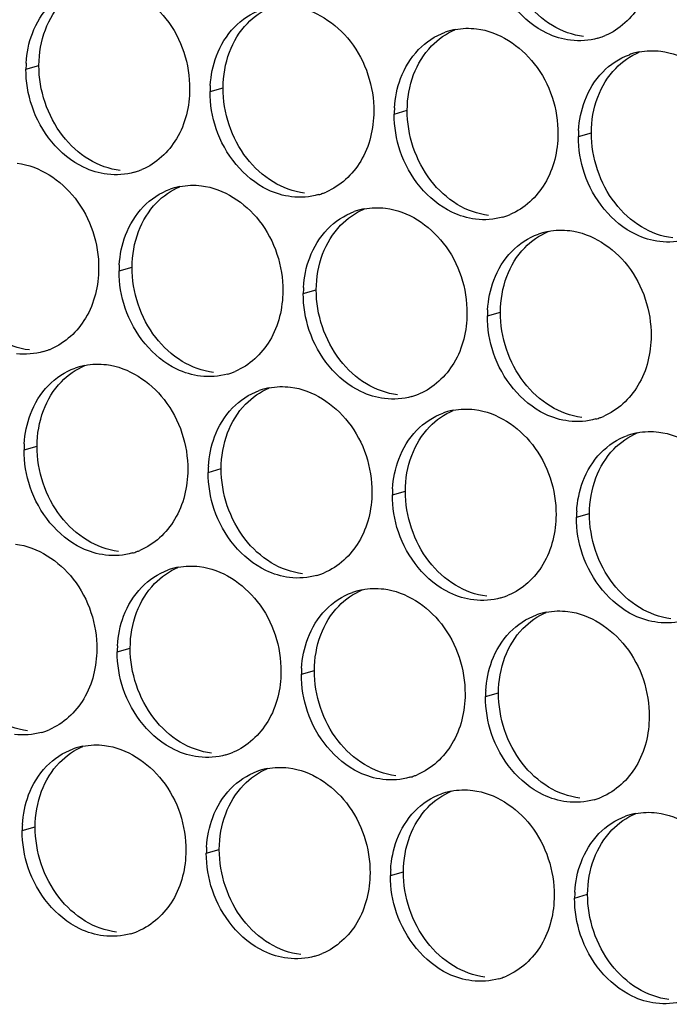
# Paper-space layout '45651_1_3' of a CAD drawing. Header units: millimetres. Extents: x -231 to 594, y 0 to 420.
# Tile 55 of 247: x 143.04 to 148.4, y 103.05 to 111.18. Entities that reach past the tile are written whole.
import ezdxf

# ---------------------------------------------------------------- set-up
doc = ezdxf.new("R2010")
doc.units = ezdxf.units.MM
doc.header["$LTSCALE"] = 32.67
doc.layers.add('02___PRT_ALL_AXES', color=7, linetype='CONTINUOUS')

psp = doc.layouts.new('45651_1_3')

# ---------------------------------------------------------------- linework, layer by layer
at = {"layer": '02___PRT_ALL_AXES', "color": 7, "linetype": 'CONTINUOUS'}
for p, q in [((143.0872, 110.7752), (143.1944, 110.8059)), ((144.6068, 110.5897), (144.714, 110.6204)), ((146.1264, 110.4042), (146.2336, 110.4349)), ((147.646, 110.2188), (147.7532, 110.2494)), ((143.8562, 109.1079), (143.9633, 109.1386)), ((145.3757, 108.9225), (145.4829, 108.9531)), ((146.8953, 108.737), (147.0025, 108.7677)), ((143.0717, 107.6303), (143.1789, 107.661)), ((144.5913, 107.4448), (144.6985, 107.4755)), ((146.1109, 107.2593), (146.2181, 107.29)), ((147.6305, 107.0739), (147.7377, 107.1045)), ((143.8406, 105.9631), (143.9478, 105.9937)), ((145.3602, 105.7776), (145.4674, 105.8083)), ((146.8798, 105.5921), (146.987, 105.6228)), ((143.0562, 104.4854), (143.1634, 104.5161)), ((144.5757, 104.2999), (144.6829, 104.3306)), ((146.0953, 104.1145), (146.2025, 104.1451)), ((147.6149, 103.929), (147.7221, 103.9597))]:
    psp.add_line(p, q, dxfattribs=at)
at = {"layer": '02___PRT_ALL_AXES', "color": 3, "linetype": 'CONTINUOUS'}
for centre, radius, start, end in [((146.7318, 110.5652), 0.5467, 105.94061, 109.76751), ((146.7332, 110.5602), 0.5519, 100.97724, 105.93831), ((147.6562, 111.556), 0.5467, 285.94061, 289.76751), ((147.6557, 111.5573), 0.5481, 289.77289, 292.73686), ((148.2514, 110.3798), 0.5467, 105.94061, 109.76751), ((148.2528, 110.3747), 0.5519, 100.97724, 105.93831), ((143.9791, 110.7708), 0.8918, 176.51802, 179.71686), ((145.4987, 110.5853), 0.8918, 176.51802, 179.71686), ((147.0182, 110.3998), 0.8918, 176.51802, 179.71686), ((148.5378, 110.2144), 0.8918, 176.51802, 179.71686), ((143.8321, 110.4506), 0.5481, 289.77289, 292.73686), ((143.8326, 110.4493), 0.5467, 285.94061, 289.76751), ((144.4616, 109.2689), 0.5467, 105.94061, 109.76751), ((144.463, 109.2639), 0.5519, 100.97724, 105.93831), ((145.3522, 110.2639), 0.5467, 285.94061, 289.76751), ((145.3516, 110.2652), 0.5481, 289.77289, 292.73686), ((145.9826, 109.0784), 0.5519, 100.97724, 105.93831), ((145.9811, 109.0835), 0.5467, 105.94061, 109.76751), ((146.8717, 110.0784), 0.5467, 285.94061, 289.76751), ((146.8712, 110.0797), 0.5481, 289.77289, 292.73686), ((147.5007, 108.898), 0.5467, 105.94061, 109.76751), ((147.5021, 108.893), 0.5519, 100.97724, 105.93831), ((144.748, 109.1035), 0.8918, 176.51802, 179.71686), ((146.2676, 108.9181), 0.8918, 176.51802, 179.71686), ((147.7871, 108.7326), 0.8918, 176.51802, 179.71686), ((143.0819, 108.9676), 0.5467, 285.94061, 289.76751), ((143.0814, 108.9689), 0.5481, 289.77289, 292.73686), ((143.6785, 107.7863), 0.5519, 100.97724, 105.93831), ((143.6771, 107.7913), 0.5467, 105.94061, 109.76751), ((144.6015, 108.7821), 0.5467, 285.94061, 289.76751), ((144.601, 108.7834), 0.5481, 289.77289, 292.73686), ((145.1967, 107.6058), 0.5467, 105.94061, 109.76751), ((145.1981, 107.6008), 0.5519, 100.97724, 105.93831), ((146.1211, 108.5966), 0.5467, 285.94061, 289.76751), ((146.1205, 108.5979), 0.5481, 289.77289, 292.73686), ((146.7163, 107.4203), 0.5467, 105.94061, 109.76751), ((146.7177, 107.4153), 0.5519, 100.97724, 105.93831), ((147.6407, 108.4111), 0.5467, 285.94061, 289.76751), ((147.6401, 108.4124), 0.5481, 289.77289, 292.73686), ((148.2359, 107.2349), 0.5467, 105.94061, 109.76751), ((148.2373, 107.2298), 0.5519, 100.97724, 105.93831), ((143.9635, 107.6259), 0.8918, 176.51802, 179.71686), ((145.4831, 107.4404), 0.8918, 176.51802, 179.71686), ((147.0027, 107.2549), 0.8918, 176.51802, 179.71686), ((148.5223, 107.0695), 0.8918, 176.51802, 179.71686), ((143.817, 107.3044), 0.5467, 285.94061, 289.76751), ((143.8165, 107.3058), 0.5481, 289.77289, 292.73686), ((144.446, 106.124), 0.5467, 105.94061, 109.76751), ((144.4474, 106.119), 0.5519, 100.97724, 105.93831), ((145.3361, 107.1203), 0.5481, 289.77289, 292.73686), ((145.3366, 107.119), 0.5467, 285.94061, 289.76751), ((145.9656, 105.9386), 0.5467, 105.94061, 109.76751), ((145.967, 105.9335), 0.5519, 100.97724, 105.93831), ((146.8562, 106.9335), 0.5467, 285.94061, 289.76751), ((146.8557, 106.9348), 0.5481, 289.77289, 292.73686), ((147.4866, 105.7481), 0.5519, 100.97724, 105.93831), ((147.4852, 105.7531), 0.5467, 105.94061, 109.76751), ((144.7324, 105.9586), 0.8918, 176.51802, 179.71686), ((146.252, 105.7732), 0.8918, 176.51802, 179.71686), ((147.7716, 105.5877), 0.8918, 176.51802, 179.71686), ((143.0658, 105.824), 0.5481, 289.77289, 292.73686), ((143.0664, 105.8227), 0.5467, 285.94061, 289.76751), ((143.6616, 104.6464), 0.5467, 105.94061, 109.76751), ((143.663, 104.6414), 0.5519, 100.97724, 105.93831), ((144.5859, 105.6372), 0.5467, 285.94061, 289.76751), ((144.5854, 105.6385), 0.5481, 289.77289, 292.73686), ((145.1812, 104.4609), 0.5467, 105.94061, 109.76751), ((145.1826, 104.4559), 0.5519, 100.97724, 105.93831), ((146.1055, 105.4517), 0.5467, 285.94061, 289.76751), ((146.105, 105.453), 0.5481, 289.77289, 292.73686), ((146.7007, 104.2754), 0.5467, 105.94061, 109.76751), ((146.7022, 104.2704), 0.5519, 100.97724, 105.93831), ((147.6251, 105.2662), 0.5467, 285.94061, 289.76751), ((147.6246, 105.2676), 0.5481, 289.77289, 292.73686), ((148.2203, 104.09), 0.5467, 105.94061, 109.76751), ((148.2217, 104.0849), 0.5519, 100.97724, 105.93831), ((143.948, 104.481), 0.8918, 176.51802, 179.71686), ((145.4676, 104.2955), 0.8918, 176.51802, 179.71686), ((146.9872, 104.11), 0.8918, 176.51802, 179.71686), ((148.5067, 103.9246), 0.8918, 176.51802, 179.71686), ((143.8015, 104.1595), 0.5467, 285.94061, 289.76751), ((143.801, 104.1609), 0.5481, 289.77289, 292.73686), ((145.3211, 103.9741), 0.5467, 285.94061, 289.76751), ((145.3206, 103.9754), 0.5481, 289.77289, 292.73686), ((146.8401, 103.7899), 0.5481, 289.77289, 292.73686), ((146.8407, 103.7886), 0.5467, 285.94061, 289.76751)]:
    psp.add_arc(centre, radius, start, end, dxfattribs=at)
for points, knots in [([(148.2616, 111.717), (148.2609, 111.5757), (148.1979, 111.2995), (147.9854, 111.1012), (147.8675, 111.0518)], [0, 0, 0, 0, 0.525086, 1, 1, 1, 1]), ([(147.5823, 111.0132), (147.5148, 111.0215), (147.2344, 111.1053), (147.0307, 111.3663), (146.9608, 111.5747)], [0, 0, 0, 0, 0.236458, 1, 1, 1, 1]), ([(143.7665, 111.479), (143.9508, 111.4565), (144.3142, 111.2154), (144.439, 110.8143), (144.438, 110.6103)], [0, 0, 0, 0, 0.476473, 1, 1, 1, 1]), ([(145.2861, 111.2935), (145.4704, 111.271), (145.8338, 111.0299), (145.9586, 110.6288), (145.9576, 110.4248)], [0, 0, 0, 0, 0.476473, 1, 1, 1, 1]), ([(146.8057, 111.108), (146.99, 111.0855), (147.3534, 110.8444), (147.4782, 110.4434), (147.4772, 110.2394)], [0, 0, 0, 0, 0.476473, 1, 1, 1, 1]), ([(148.3253, 110.9225), (148.5096, 110.9001), (148.8729, 110.6589), (148.9977, 110.2579), (148.9967, 110.0539)], [0, 0, 0, 0, 0.476473, 1, 1, 1, 1]), ([(144.438, 110.6103), (144.4373, 110.469), (144.3743, 110.1928), (144.1618, 109.9945), (144.0439, 109.9451)], [0, 0, 0, 0, 0.525086, 1, 1, 1, 1]), ([(143.7587, 109.9065), (143.6912, 109.9148), (143.4108, 109.9986), (143.2071, 110.2596), (143.1372, 110.468)], [0, 0, 0, 0, 0.236458, 1, 1, 1, 1]), ([(145.9576, 110.4248), (145.9569, 110.2835), (145.8939, 110.0073), (145.6814, 109.809), (145.5635, 109.7596)], [0, 0, 0, 0, 0.525086, 1, 1, 1, 1]), ([(145.2783, 109.7211), (145.2107, 109.7293), (144.9304, 109.8132), (144.7267, 110.0742), (144.6568, 110.2826)], [0, 0, 0, 0, 0.236458, 1, 1, 1, 1]), ([(147.4772, 110.2394), (147.4765, 110.0981), (147.4135, 109.8219), (147.2009, 109.6235), (147.0831, 109.5742)], [0, 0, 0, 0, 0.525086, 1, 1, 1, 1]), ([(146.7979, 109.5356), (146.7303, 109.5438), (146.4499, 109.6277), (146.2463, 109.8887), (146.1763, 110.0971)], [0, 0, 0, 0, 0.236458, 1, 1, 1, 1]), ([(143.0158, 109.9972), (143.2001, 109.9747), (143.5635, 109.7336), (143.6883, 109.3326), (143.6873, 109.1286)], [0, 0, 0, 0, 0.476473, 1, 1, 1, 1]), ([(148.3175, 109.3501), (148.2499, 109.3584), (147.9695, 109.4422), (147.7659, 109.7032), (147.6959, 109.9116)], [0, 0, 0, 0, 0.236458, 1, 1, 1, 1]), ([(144.5354, 109.8117), (144.7197, 109.7892), (145.0831, 109.5481), (145.2079, 109.1471), (145.2069, 108.9431)], [0, 0, 0, 0, 0.476473, 1, 1, 1, 1]), ([(146.055, 109.6263), (146.2393, 109.6038), (146.6027, 109.3627), (146.7275, 108.9616), (146.7265, 108.7576)], [0, 0, 0, 0, 0.476473, 1, 1, 1, 1]), ([(147.5746, 109.4408), (147.7589, 109.4183), (148.1223, 109.1772), (148.2471, 108.7761), (148.2461, 108.5721)], [0, 0, 0, 0, 0.476473, 1, 1, 1, 1]), ([(143.6873, 109.1286), (143.6866, 108.9873), (143.6236, 108.711), (143.4111, 108.5127), (143.2932, 108.4633)], [0, 0, 0, 0, 0.525086, 1, 1, 1, 1]), ([(145.2069, 108.9431), (145.2062, 108.8018), (145.1432, 108.5256), (144.9307, 108.3273), (144.8128, 108.2779)], [0, 0, 0, 0, 0.525086, 1, 1, 1, 1]), ([(144.5276, 108.2393), (144.4601, 108.2475), (144.1797, 108.3314), (143.976, 108.5924), (143.9061, 108.8008)], [0, 0, 0, 0, 0.236458, 1, 1, 1, 1]), ([(146.7265, 108.7576), (146.7258, 108.6163), (146.6628, 108.3401), (146.4503, 108.1418), (146.3324, 108.0924)], [0, 0, 0, 0, 0.525086, 1, 1, 1, 1]), ([(146.0472, 108.0538), (145.9796, 108.0621), (145.6993, 108.1459), (145.4956, 108.4069), (145.4257, 108.6153)], [0, 0, 0, 0, 0.236458, 1, 1, 1, 1]), ([(148.2461, 108.5721), (148.2454, 108.4308), (148.1824, 108.1546), (147.9698, 107.9563), (147.852, 107.9069)], [0, 0, 0, 0, 0.525086, 1, 1, 1, 1]), ([(147.5668, 107.8683), (147.4992, 107.8766), (147.2189, 107.9604), (147.0152, 108.2214), (146.9452, 108.4298)], [0, 0, 0, 0, 0.236458, 1, 1, 1, 1]), ([(143.751, 108.3341), (143.9353, 108.3116), (144.2986, 108.0705), (144.4235, 107.6694), (144.4224, 107.4654)], [0, 0, 0, 0, 0.476473, 1, 1, 1, 1]), ([(145.2705, 108.1486), (145.4548, 108.1261), (145.8182, 107.885), (145.943, 107.484), (145.942, 107.28)], [0, 0, 0, 0, 0.476473, 1, 1, 1, 1]), ([(146.7901, 107.9631), (146.9744, 107.9406), (147.3378, 107.6995), (147.4626, 107.2985), (147.4616, 107.0945)], [0, 0, 0, 0, 0.476473, 1, 1, 1, 1]), ([(148.3097, 107.7777), (148.494, 107.7552), (148.8574, 107.5141), (148.9822, 107.113), (148.9812, 106.909)], [0, 0, 0, 0, 0.476473, 1, 1, 1, 1]), ([(144.4224, 107.4654), (144.4217, 107.3241), (144.3588, 107.0479), (144.1462, 106.8496), (144.0284, 106.8002)], [0, 0, 0, 0, 0.525086, 1, 1, 1, 1]), ([(143.7432, 106.7616), (143.6756, 106.7699), (143.3952, 106.8537), (143.1916, 107.1147), (143.1216, 107.3231)], [0, 0, 0, 0, 0.236458, 1, 1, 1, 1]), ([(145.942, 107.28), (145.9413, 107.1387), (145.8783, 106.8624), (145.6658, 106.6641), (145.5479, 106.6147)], [0, 0, 0, 0, 0.525086, 1, 1, 1, 1]), ([(145.2628, 106.5762), (145.1952, 106.5844), (144.9148, 106.6683), (144.7112, 106.9293), (144.6412, 107.1377)], [0, 0, 0, 0, 0.236458, 1, 1, 1, 1]), ([(147.4616, 107.0945), (147.4609, 106.9532), (147.3979, 106.677), (147.1854, 106.4787), (147.0675, 106.4293)], [0, 0, 0, 0, 0.525086, 1, 1, 1, 1]), ([(146.7824, 106.3907), (146.7148, 106.3989), (146.4344, 106.4828), (146.2307, 106.7438), (146.1608, 106.9522)], [0, 0, 0, 0, 0.236458, 1, 1, 1, 1]), ([(143.0003, 106.8523), (143.1846, 106.8298), (143.548, 106.5887), (143.6728, 106.1877), (143.6718, 105.9837)], [0, 0, 0, 0, 0.476473, 1, 1, 1, 1]), ([(148.3019, 106.2052), (148.2344, 106.2135), (147.954, 106.2973), (147.7503, 106.5583), (147.6804, 106.7667)], [0, 0, 0, 0, 0.236458, 1, 1, 1, 1]), ([(144.5199, 106.6668), (144.7042, 106.6443), (145.0675, 106.4032), (145.1924, 106.0022), (145.1914, 105.7982)], [0, 0, 0, 0, 0.476473, 1, 1, 1, 1]), ([(146.0394, 106.4814), (146.2237, 106.4589), (146.5871, 106.2178), (146.7119, 105.8167), (146.7109, 105.6127)], [0, 0, 0, 0, 0.476473, 1, 1, 1, 1]), ([(147.559, 106.2959), (147.7433, 106.2734), (148.1067, 106.0323), (148.2315, 105.6312), (148.2305, 105.4272)], [0, 0, 0, 0, 0.476473, 1, 1, 1, 1]), ([(143.6718, 105.9837), (143.6711, 105.8424), (143.6081, 105.5662), (143.3956, 105.3678), (143.2777, 105.3185)], [0, 0, 0, 0, 0.525086, 1, 1, 1, 1]), ([(145.1914, 105.7982), (145.1907, 105.6569), (145.1277, 105.3807), (144.9151, 105.1824), (144.7973, 105.133)], [0, 0, 0, 0, 0.525086, 1, 1, 1, 1]), ([(144.5121, 105.0944), (144.4445, 105.1026), (144.1641, 105.1865), (143.9605, 105.4475), (143.8905, 105.6559)], [0, 0, 0, 0, 0.236458, 1, 1, 1, 1]), ([(146.7109, 105.6127), (146.7102, 105.4714), (146.6473, 105.1952), (146.4347, 104.9969), (146.3169, 104.9475)], [0, 0, 0, 0, 0.525086, 1, 1, 1, 1]), ([(146.0317, 104.9089), (145.9641, 104.9172), (145.6837, 105.001), (145.4801, 105.262), (145.4101, 105.4704)], [0, 0, 0, 0, 0.236458, 1, 1, 1, 1]), ([(148.2305, 105.4272), (148.2298, 105.2859), (148.1668, 105.0097), (147.9543, 104.8114), (147.8364, 104.762)], [0, 0, 0, 0, 0.525086, 1, 1, 1, 1]), ([(147.5513, 104.7234), (147.4837, 104.7317), (147.2033, 104.8155), (146.9997, 105.0766), (146.9297, 105.285)], [0, 0, 0, 0, 0.236458, 1, 1, 1, 1]), ([(143.7354, 105.1892), (143.9197, 105.1667), (144.2831, 104.9256), (144.4079, 104.5245), (144.4069, 104.3205)], [0, 0, 0, 0, 0.476473, 1, 1, 1, 1]), ([(145.255, 105.0037), (145.4393, 104.9812), (145.8027, 104.7401), (145.9275, 104.3391), (145.9265, 104.1351)], [0, 0, 0, 0, 0.476473, 1, 1, 1, 1]), ([(146.7746, 104.8182), (146.9589, 104.7957), (147.3223, 104.5546), (147.4471, 104.1536), (147.4461, 103.9496)], [0, 0, 0, 0, 0.476473, 1, 1, 1, 1]), ([(148.2942, 104.6328), (148.4785, 104.6103), (148.8419, 104.3692), (148.9667, 103.9681), (148.9657, 103.7641)], [0, 0, 0, 0, 0.476473, 1, 1, 1, 1]), ([(144.4069, 104.3205), (144.4062, 104.1792), (144.3432, 103.903), (144.1307, 103.7047), (144.0128, 103.6553)], [0, 0, 0, 0, 0.525086, 1, 1, 1, 1]), ([(143.7276, 103.6168), (143.6601, 103.625), (143.3797, 103.7089), (143.176, 103.9699), (143.1061, 104.1783)], [0, 0, 0, 0, 0.236458, 1, 1, 1, 1]), ([(145.9265, 104.1351), (145.9258, 103.9938), (145.8628, 103.7176), (145.6503, 103.5192), (145.5324, 103.4699)], [0, 0, 0, 0, 0.525086, 1, 1, 1, 1]), ([(145.2472, 103.4313), (145.1797, 103.4395), (144.8993, 103.5234), (144.6956, 103.7844), (144.6257, 103.9928)], [0, 0, 0, 0, 0.236458, 1, 1, 1, 1]), ([(147.4461, 103.9496), (147.4454, 103.8083), (147.3824, 103.5321), (147.1699, 103.3338), (147.052, 103.2844)], [0, 0, 0, 0, 0.525086, 1, 1, 1, 1]), ([(146.7668, 103.2458), (146.6992, 103.254), (146.4189, 103.3379), (146.2152, 103.5989), (146.1453, 103.8073)], [0, 0, 0, 0, 0.236458, 1, 1, 1, 1]), ([(148.2864, 103.0603), (148.2188, 103.0686), (147.9384, 103.1524), (147.7348, 103.4134), (147.6648, 103.6218)], [0, 0, 0, 0, 0.236458, 1, 1, 1, 1])]:
    psp.add_open_spline(points, degree=3, knots=knots, dxfattribs=at)
at = {"layer": '02___PRT_ALL_AXES', "color": 7, "linetype": 'CONTINUOUS'}
for points in [[(143.2473, 111.1005), (143.2802, 111.1876), (143.3303, 111.2707), (143.395, 111.3377)], [(147.4314, 111.1353), (147.3475, 111.1861), (147.2731, 111.2549), (147.2131, 111.3325)], [(144.9146, 111.1522), (144.969, 111.2085), (145.0358, 111.2553), (145.1081, 111.2856)], [(143.1944, 110.8059), (143.1949, 110.9056), (143.2122, 111.0071), (143.2473, 111.1005)], [(144.7669, 110.915), (144.7997, 111.0022), (144.8499, 111.0852), (144.9146, 111.1522)], [(146.4342, 110.9667), (146.4886, 111.0231), (146.5554, 111.0698), (146.6277, 111.1001)], [(147.6895, 111.0439), (147.5989, 111.055), (147.5095, 111.088), (147.4314, 111.1353)], [(146.2865, 110.7295), (146.3193, 110.8167), (146.3695, 110.8997), (146.4342, 110.9667)], [(144.714, 110.6204), (144.7145, 110.7202), (144.7318, 110.8216), (144.7669, 110.915)], [(147.9538, 110.7812), (148.0082, 110.8376), (148.075, 110.8844), (148.1473, 110.9146)], [(143.3895, 110.2258), (143.2647, 110.3871), (143.1934, 110.6019), (143.1944, 110.8059)], [(147.8061, 110.544), (147.8389, 110.6312), (147.8891, 110.7142), (147.9538, 110.7812)], [(146.2336, 110.4349), (146.2341, 110.5347), (146.2514, 110.6361), (146.2865, 110.7295)], [(144.9091, 110.0403), (144.7843, 110.2017), (144.713, 110.4164), (144.714, 110.6204)], [(147.7532, 110.2494), (147.7537, 110.3492), (147.7709, 110.4507), (147.8061, 110.544)], [(146.4287, 109.8548), (146.3039, 110.0162), (146.2326, 110.2309), (146.2336, 110.4349)], [(143.6078, 110.0286), (143.5239, 110.0794), (143.4495, 110.1482), (143.3895, 110.2258)], [(147.9483, 109.6694), (147.8234, 109.8307), (147.7522, 110.0454), (147.7532, 110.2494)], [(143.8659, 109.9372), (143.7753, 109.9483), (143.6858, 109.9813), (143.6078, 110.0286)], [(145.1274, 109.8431), (145.0435, 109.8939), (144.9691, 109.9627), (144.9091, 110.0403)], [(144.1639, 109.6704), (144.2183, 109.7268), (144.2852, 109.7736), (144.3574, 109.8038)], [(145.3855, 109.7517), (145.2949, 109.7628), (145.2054, 109.7958), (145.1274, 109.8431)], [(146.6469, 109.6577), (146.5631, 109.7085), (146.4887, 109.7773), (146.4287, 109.8548)], [(144.0162, 109.4332), (144.0491, 109.5204), (144.0992, 109.6034), (144.1639, 109.6704)], [(146.9051, 109.5663), (146.8145, 109.5773), (146.725, 109.6104), (146.6469, 109.6577)], [(148.1665, 109.4722), (148.0827, 109.523), (148.0082, 109.5918), (147.9483, 109.6694)], [(145.6835, 109.4849), (145.7379, 109.5413), (145.8048, 109.5881), (145.877, 109.6184)], [(145.5358, 109.2477), (145.5686, 109.3349), (145.6188, 109.418), (145.6835, 109.4849)], [(148.4247, 109.3808), (148.3341, 109.3918), (148.2446, 109.4249), (148.1665, 109.4722)], [(143.9633, 109.1386), (143.9638, 109.2384), (143.9811, 109.3398), (144.0162, 109.4332)], [(147.2031, 109.2995), (147.2575, 109.3558), (147.3243, 109.4026), (147.3966, 109.4329)], [(147.0554, 109.0623), (147.0882, 109.1494), (147.1384, 109.2325), (147.2031, 109.2995)], [(145.4829, 108.9531), (145.4834, 109.0529), (145.5007, 109.1544), (145.5358, 109.2477)], [(144.1584, 108.5585), (144.0336, 108.7199), (143.9623, 108.9346), (143.9633, 109.1386)], [(147.0025, 108.7677), (147.003, 108.8674), (147.0203, 108.9689), (147.0554, 109.0623)], [(145.678, 108.3731), (145.5532, 108.5344), (145.4819, 108.7491), (145.4829, 108.9531)], [(147.1976, 108.1876), (147.0728, 108.3489), (147.0015, 108.5637), (147.0025, 108.7677)], [(143.1152, 108.4554), (143.0246, 108.4665), (142.9352, 108.4995), (142.8571, 108.5468)], [(144.3767, 108.3614), (144.2928, 108.4122), (144.2184, 108.481), (144.1584, 108.5585)], [(143.3795, 108.1928), (143.4339, 108.2491), (143.5007, 108.2959), (143.573, 108.3262)], [(144.6348, 108.27), (144.5442, 108.281), (144.4548, 108.3141), (144.3767, 108.3614)], [(145.8963, 108.1759), (145.8124, 108.2267), (145.738, 108.2955), (145.678, 108.3731)], [(143.2318, 107.9556), (143.2646, 108.0427), (143.3148, 108.1258), (143.3795, 108.1928)], [(146.1544, 108.0845), (146.0638, 108.0956), (145.9743, 108.1286), (145.8963, 108.1759)], [(147.4158, 107.9904), (147.332, 108.0412), (147.2576, 108.11), (147.1976, 108.1876)], [(144.899, 108.0073), (144.9535, 108.0637), (145.0203, 108.1104), (145.0926, 108.1407)], [(144.7514, 107.7701), (144.7842, 107.8573), (144.8343, 107.9403), (144.899, 108.0073)], [(143.1789, 107.661), (143.1794, 107.7607), (143.1966, 107.8622), (143.2318, 107.9556)], [(146.4186, 107.8218), (146.4731, 107.8782), (146.5399, 107.925), (146.6122, 107.9552)], [(147.674, 107.899), (147.5834, 107.9101), (147.4939, 107.9431), (147.4158, 107.9904)], [(144.6985, 107.4755), (144.699, 107.5753), (144.7162, 107.6767), (144.7514, 107.7701)], [(146.271, 107.5846), (146.3038, 107.6718), (146.3539, 107.7548), (146.4186, 107.8218)], [(147.9382, 107.6363), (147.9926, 107.6927), (148.0595, 107.7395), (148.1317, 107.7698)], [(143.374, 107.0809), (143.2492, 107.2423), (143.1779, 107.457), (143.1789, 107.661)], [(147.7905, 107.3991), (147.8234, 107.4863), (147.8735, 107.5694), (147.9382, 107.6363)], [(146.2181, 107.29), (146.2186, 107.3898), (146.2358, 107.4912), (146.271, 107.5846)], [(144.8935, 106.8954), (144.7687, 107.0568), (144.6975, 107.2715), (144.6985, 107.4755)], [(147.7377, 107.1045), (147.7381, 107.2043), (147.7554, 107.3058), (147.7905, 107.3991)], [(146.4131, 106.7099), (146.2883, 106.8713), (146.2171, 107.086), (146.2181, 107.29)], [(147.9327, 106.5245), (147.8079, 106.6858), (147.7366, 106.9005), (147.7377, 107.1045)], [(143.5922, 106.8837), (143.5084, 106.9345), (143.434, 107.0033), (143.374, 107.0809)], [(143.8504, 106.7923), (143.7598, 106.8034), (143.6703, 106.8364), (143.5922, 106.8837)], [(145.1118, 106.6982), (145.028, 106.749), (144.9535, 106.8179), (144.8935, 106.8954)], [(145.37, 106.6068), (145.2794, 106.6179), (145.1899, 106.6509), (145.1118, 106.6982)], [(146.6314, 106.5128), (146.5475, 106.5636), (146.4731, 106.6324), (146.4131, 106.7099)], [(144.1484, 106.5255), (144.2028, 106.5819), (144.2696, 106.6287), (144.3419, 106.6589)], [(144.0007, 106.2883), (144.0335, 106.3755), (144.0837, 106.4585), (144.1484, 106.5255)], [(145.6679, 106.3401), (145.7224, 106.3964), (145.7892, 106.4432), (145.8615, 106.4735)], [(146.8896, 106.4214), (146.7989, 106.4324), (146.7095, 106.4655), (146.6314, 106.5128)], [(148.151, 106.3273), (148.0671, 106.3781), (147.9927, 106.4469), (147.9327, 106.5245)], [(143.9478, 105.9937), (143.9483, 106.0935), (143.9656, 106.195), (144.0007, 106.2883)], [(145.5203, 106.1029), (145.5531, 106.19), (145.6032, 106.2731), (145.6679, 106.3401)], [(147.1875, 106.1546), (147.242, 106.2109), (147.3088, 106.2577), (147.3811, 106.288)], [(148.4091, 106.2359), (148.3185, 106.247), (148.2291, 106.28), (148.151, 106.3273)], [(147.0399, 105.9174), (147.0727, 106.0045), (147.1228, 106.0876), (147.1875, 106.1546)], [(145.4674, 105.8083), (145.4679, 105.908), (145.4851, 106.0095), (145.5203, 106.1029)], [(144.1429, 105.4136), (144.0181, 105.575), (143.9468, 105.7897), (143.9478, 105.9937)], [(146.987, 105.6228), (146.9875, 105.7225), (147.0047, 105.824), (147.0399, 105.9174)], [(145.6625, 105.2282), (145.5376, 105.3895), (145.4664, 105.6043), (145.4674, 105.8083)], [(147.182, 105.0427), (147.0572, 105.2041), (146.986, 105.4188), (146.987, 105.6228)], [(143.0997, 105.3106), (143.0091, 105.3216), (142.9196, 105.3546), (142.8415, 105.4019)], [(144.3611, 105.2165), (144.2773, 105.2673), (144.2029, 105.3361), (144.1429, 105.4136)], [(145.8807, 105.031), (145.7969, 105.0818), (145.7224, 105.1506), (145.6625, 105.2282)], [(143.3639, 105.0479), (143.4183, 105.1042), (143.4852, 105.151), (143.5574, 105.1813)], [(144.6193, 105.1251), (144.5287, 105.1361), (144.4392, 105.1692), (144.3611, 105.2165)], [(143.2163, 104.8107), (143.2491, 104.8979), (143.2992, 104.9809), (143.3639, 105.0479)], [(144.8835, 104.8624), (144.9379, 104.9188), (145.0048, 104.9655), (145.077, 104.9958)], [(146.1389, 104.9396), (146.0483, 104.9507), (145.9588, 104.9837), (145.8807, 105.031)], [(147.4003, 104.8455), (147.3164, 104.8963), (147.242, 104.9651), (147.182, 105.0427)], [(144.7358, 104.6252), (144.7686, 104.7124), (144.8188, 104.7954), (144.8835, 104.8624)], [(147.6585, 104.7541), (147.5678, 104.7652), (147.4784, 104.7982), (147.4003, 104.8455)], [(143.1634, 104.5161), (143.1639, 104.6159), (143.1811, 104.7173), (143.2163, 104.8107)], [(146.4031, 104.6769), (146.4575, 104.7333), (146.5243, 104.7801), (146.5966, 104.8103)], [(146.2554, 104.4397), (146.2882, 104.5269), (146.3384, 104.6099), (146.4031, 104.6769)], [(144.6829, 104.3306), (144.6834, 104.4304), (144.7007, 104.5318), (144.7358, 104.6252)], [(147.9227, 104.4915), (147.9771, 104.5478), (148.0439, 104.5946), (148.1162, 104.6249)], [(143.3584, 103.936), (143.2336, 104.0974), (143.1623, 104.3121), (143.1634, 104.5161)], [(146.2025, 104.1451), (146.203, 104.2449), (146.2203, 104.3464), (146.2554, 104.4397)], [(147.775, 104.2543), (147.8078, 104.3414), (147.858, 104.4245), (147.9227, 104.4915)], [(144.878, 103.7505), (144.7532, 103.9119), (144.6819, 104.1266), (144.6829, 104.3306)], [(147.7221, 103.9597), (147.7226, 104.0594), (147.7399, 104.1609), (147.775, 104.2543)], [(146.3976, 103.565), (146.2728, 103.7264), (146.2015, 103.9411), (146.2025, 104.1451)], [(143.5767, 103.7388), (143.4928, 103.7896), (143.4184, 103.8584), (143.3584, 103.936)], [(147.9172, 103.3796), (147.7924, 103.5409), (147.7211, 103.7557), (147.7221, 103.9597)], [(143.8348, 103.6474), (143.7442, 103.6585), (143.6548, 103.6915), (143.5767, 103.7388)], [(145.0963, 103.5533), (145.0124, 103.6042), (144.938, 103.673), (144.878, 103.7505)], [(145.3544, 103.462), (145.2638, 103.473), (145.1743, 103.506), (145.0963, 103.5533)], [(146.6159, 103.3679), (146.532, 103.4187), (146.4576, 103.4875), (146.3976, 103.565)], [(146.874, 103.2765), (146.7834, 103.2875), (146.6939, 103.3206), (146.6159, 103.3679)], [(148.1354, 103.1824), (148.0516, 103.2332), (147.9772, 103.302), (147.9172, 103.3796)], [(148.3936, 103.091), (148.303, 103.1021), (148.2135, 103.1351), (148.1354, 103.1824)]]:
    psp.add_open_spline(points, degree=3, dxfattribs=at)
at = {"layer": '02___PRT_ALL_AXES', "color": 3, "linetype": 'CONTINUOUS'}
for points in [[(143.1401, 111.0698), (143.173, 111.157), (143.2231, 111.24), (143.2878, 111.307)], [(144.8074, 111.1215), (144.8682, 111.1845), (144.9449, 111.2356), (145.0273, 111.2652)], [(144.6597, 110.8843), (144.6925, 110.9715), (144.7427, 111.0545), (144.8074, 111.1215)], [(146.6281, 111.102), (146.6863, 111.1133), (146.7469, 111.1152), (146.8057, 111.108)], [(143.0889, 110.8249), (143.0939, 110.9082), (143.1108, 110.9918), (143.1401, 111.0698)], [(146.327, 110.936), (146.3878, 110.999), (146.4645, 111.0501), (146.5469, 111.0797)], [(147.8063, 111.0303), (147.7343, 111.0098), (147.6567, 111.0042), (147.5823, 111.0132)], [(146.1793, 110.6988), (146.2121, 110.786), (146.2623, 110.869), (146.327, 110.936)], [(148.1477, 110.9166), (148.2058, 110.9278), (148.2665, 110.9297), (148.3253, 110.9225)], [(144.6085, 110.6395), (144.6135, 110.7227), (144.6304, 110.8063), (144.6597, 110.8843)], [(147.8466, 110.7506), (147.9074, 110.8135), (147.9841, 110.8646), (148.0665, 110.8942)], [(143.1372, 110.468), (143.1042, 110.5664), (143.0867, 110.6715), (143.0872, 110.7752)], [(146.1281, 110.454), (146.1331, 110.5372), (146.1499, 110.6208), (146.1793, 110.6988)], [(147.6989, 110.5134), (147.7317, 110.6005), (147.7819, 110.6836), (147.8466, 110.7506)], [(144.6568, 110.2826), (144.6237, 110.3809), (144.6063, 110.486), (144.6068, 110.5897)], [(147.6476, 110.2685), (147.6527, 110.3517), (147.6695, 110.4353), (147.6989, 110.5134)], [(146.1763, 110.0971), (146.1433, 110.1954), (146.1259, 110.3005), (146.1264, 110.4042)], [(147.6959, 109.9116), (147.6629, 110.0099), (147.6455, 110.115), (147.646, 110.2188)], [(143.9827, 109.9236), (143.9107, 109.9031), (143.8331, 109.8975), (143.7587, 109.9065)], [(144.0567, 109.6397), (144.1175, 109.7027), (144.1942, 109.7538), (144.2767, 109.7834)], [(144.3579, 109.8057), (144.416, 109.817), (144.4766, 109.8189), (144.5354, 109.8117)], [(145.5023, 109.7382), (145.4303, 109.7176), (145.3526, 109.712), (145.2783, 109.7211)], [(143.909, 109.4025), (143.9419, 109.4897), (143.992, 109.5728), (144.0567, 109.6397)], [(145.8775, 109.6203), (145.9356, 109.6315), (145.9962, 109.6334), (146.055, 109.6263)], [(145.5763, 109.4543), (145.6371, 109.5173), (145.7138, 109.5683), (145.7962, 109.598)], [(147.0219, 109.5527), (146.9499, 109.5321), (146.8722, 109.5265), (146.7979, 109.5356)], [(143.8578, 109.1577), (143.8629, 109.2409), (143.8797, 109.3245), (143.909, 109.4025)], [(145.4286, 109.2171), (145.4614, 109.3042), (145.5116, 109.3873), (145.5763, 109.4543)], [(147.0959, 109.2688), (147.1567, 109.3318), (147.2334, 109.3829), (147.3158, 109.4125)], [(147.397, 109.4348), (147.4552, 109.4461), (147.5158, 109.448), (147.5746, 109.4408)], [(148.5415, 109.3672), (148.4695, 109.3466), (148.3918, 109.341), (148.3175, 109.3501)], [(145.3774, 108.9722), (145.3824, 109.0555), (145.3993, 109.139), (145.4286, 109.2171)], [(146.9482, 109.0316), (146.981, 109.1188), (147.0312, 109.2018), (147.0959, 109.2688)], [(143.9061, 108.8008), (143.8731, 108.8991), (143.8556, 109.0042), (143.8562, 109.1079)], [(146.897, 108.7867), (146.902, 108.87), (146.9188, 108.9536), (146.9482, 109.0316)], [(145.4257, 108.6153), (145.3927, 108.7137), (145.3752, 108.8187), (145.3757, 108.9225)], [(146.9452, 108.4298), (146.9122, 108.5282), (146.8948, 108.6333), (146.8953, 108.737)], [(143.2321, 108.4419), (143.16, 108.4213), (143.0824, 108.4157), (143.0081, 108.4248)], [(143.5734, 108.3281), (143.6316, 108.3394), (143.6922, 108.3413), (143.751, 108.3341)], [(143.2723, 108.1621), (143.3331, 108.2251), (143.4098, 108.2762), (143.4922, 108.3058)], [(144.7516, 108.2564), (144.6796, 108.2358), (144.602, 108.2302), (144.5276, 108.2393)], [(143.1246, 107.9249), (143.1574, 108.0121), (143.2076, 108.0951), (143.2723, 108.1621)], [(145.093, 108.1426), (145.1511, 108.1539), (145.2118, 108.1558), (145.2705, 108.1486)], [(144.7918, 107.9766), (144.8527, 108.0396), (144.9294, 108.0907), (145.0118, 108.1203)], [(146.2712, 108.0709), (146.1992, 108.0504), (146.1216, 108.0447), (146.0472, 108.0538)], [(143.0733, 107.6801), (143.0784, 107.7633), (143.0952, 107.8469), (143.1246, 107.9249)], [(144.6442, 107.7394), (144.677, 107.8266), (144.7271, 107.9096), (144.7918, 107.9766)], [(146.3114, 107.7911), (146.3723, 107.8541), (146.449, 107.9052), (146.5314, 107.9348)], [(146.6126, 107.9571), (146.6707, 107.9684), (146.7314, 107.9703), (146.7901, 107.9631)], [(147.7908, 107.8854), (147.7188, 107.8649), (147.6411, 107.8593), (147.5668, 107.8683)], [(146.1638, 107.5539), (146.1966, 107.6411), (146.2467, 107.7242), (146.3114, 107.7911)], [(147.831, 107.6057), (147.8919, 107.6687), (147.9686, 107.7197), (148.051, 107.7494)], [(148.1322, 107.7717), (148.1903, 107.7829), (148.2509, 107.7848), (148.3097, 107.7777)], [(144.5929, 107.4946), (144.598, 107.5778), (144.6148, 107.6614), (144.6442, 107.7394)], [(143.1216, 107.3231), (143.0886, 107.4215), (143.0712, 107.5266), (143.0717, 107.6303)], [(147.6834, 107.3685), (147.7162, 107.4556), (147.7663, 107.5387), (147.831, 107.6057)], [(146.1125, 107.3091), (146.1176, 107.3923), (146.1344, 107.4759), (146.1638, 107.5539)], [(144.6412, 107.1377), (144.6082, 107.236), (144.5908, 107.3411), (144.5913, 107.4448)], [(147.6321, 107.1236), (147.6372, 107.2069), (147.654, 107.2904), (147.6834, 107.3685)], [(146.1608, 106.9522), (146.1278, 107.0505), (146.1104, 107.1556), (146.1109, 107.2593)], [(147.6804, 106.7667), (147.6474, 106.8651), (147.6299, 106.9701), (147.6305, 107.0739)], [(143.9672, 106.7788), (143.8952, 106.7582), (143.8175, 106.7526), (143.7432, 106.7616)], [(144.0412, 106.4949), (144.102, 106.5578), (144.1787, 106.6089), (144.2611, 106.6385)], [(144.3423, 106.6609), (144.4005, 106.6721), (144.4611, 106.674), (144.5199, 106.6668)], [(145.4868, 106.5933), (145.4148, 106.5727), (145.3371, 106.5671), (145.2628, 106.5762)], [(143.8935, 106.2577), (143.9263, 106.3448), (143.9765, 106.4279), (144.0412, 106.4949)], [(145.5608, 106.3094), (145.6216, 106.3724), (145.6983, 106.4234), (145.7807, 106.4531)], [(145.8619, 106.4754), (145.92, 106.4867), (145.9807, 106.4885), (146.0394, 106.4814)], [(147.0064, 106.4078), (146.9344, 106.3872), (146.8567, 106.3816), (146.7824, 106.3907)], [(145.4131, 106.0722), (145.4459, 106.1593), (145.496, 106.2424), (145.5608, 106.3094)], [(147.3815, 106.2899), (147.4396, 106.3012), (147.5003, 106.3031), (147.559, 106.2959)], [(143.8422, 106.0128), (143.8473, 106.096), (143.8641, 106.1796), (143.8935, 106.2577)], [(147.0803, 106.1239), (147.1412, 106.1869), (147.2179, 106.238), (147.3003, 106.2676)], [(148.5259, 106.2223), (148.4539, 106.2018), (148.3763, 106.1961), (148.3019, 106.2052)], [(146.9327, 105.8867), (146.9655, 105.9739), (147.0156, 106.0569), (147.0803, 106.1239)], [(145.3618, 105.8273), (145.3669, 105.9106), (145.3837, 105.9941), (145.4131, 106.0722)], [(143.8905, 105.6559), (143.8575, 105.7542), (143.8401, 105.8593), (143.8406, 105.9631)], [(146.8814, 105.6419), (146.8865, 105.7251), (146.9033, 105.8087), (146.9327, 105.8867)], [(145.4101, 105.4704), (145.3771, 105.5688), (145.3597, 105.6739), (145.3602, 105.7776)], [(146.9297, 105.285), (146.8967, 105.3833), (146.8793, 105.4884), (146.8798, 105.5921)], [(143.2165, 105.297), (143.1445, 105.2764), (143.0668, 105.2708), (142.9925, 105.2799)], [(143.2567, 105.0172), (143.3176, 105.0802), (143.3943, 105.1313), (143.4767, 105.1609)], [(143.5579, 105.1832), (143.616, 105.1945), (143.6766, 105.1964), (143.7354, 105.1892)], [(144.7361, 105.1115), (144.6641, 105.0909), (144.5864, 105.0853), (144.5121, 105.0944)], [(143.1091, 104.78), (143.1419, 104.8672), (143.192, 104.9502), (143.2567, 105.0172)], [(145.0775, 104.9977), (145.1356, 105.009), (145.1962, 105.0109), (145.255, 105.0037)], [(144.7763, 104.8317), (144.8371, 104.8947), (144.9138, 104.9458), (144.9963, 104.9754)], [(146.2557, 104.926), (146.1837, 104.9055), (146.106, 104.8998), (146.0317, 104.9089)], [(144.6286, 104.5945), (144.6615, 104.6817), (144.7116, 104.7647), (144.7763, 104.8317)], [(146.5971, 104.8123), (146.6552, 104.8235), (146.7158, 104.8254), (146.7746, 104.8182)], [(143.0578, 104.5352), (143.0629, 104.6184), (143.0797, 104.702), (143.1091, 104.78)], [(146.2959, 104.6463), (146.3567, 104.7092), (146.4334, 104.7603), (146.5158, 104.7899)], [(147.7753, 104.7406), (147.7033, 104.72), (147.6256, 104.7144), (147.5513, 104.7234)], [(144.5774, 104.3497), (144.5824, 104.4329), (144.5993, 104.5165), (144.6286, 104.5945)], [(146.1482, 104.4091), (146.181, 104.4962), (146.2312, 104.5793), (146.2959, 104.6463)], [(147.8155, 104.4608), (147.8763, 104.5238), (147.953, 104.5748), (148.0354, 104.6045)], [(148.1166, 104.6268), (148.1748, 104.6381), (148.2354, 104.6399), (148.2942, 104.6328)], [(143.1061, 104.1783), (143.0731, 104.2766), (143.0556, 104.3817), (143.0562, 104.4854)], [(147.6678, 104.2236), (147.7006, 104.3107), (147.7508, 104.3938), (147.8155, 104.4608)], [(146.097, 104.1642), (146.102, 104.2474), (146.1189, 104.331), (146.1482, 104.4091)], [(144.6257, 103.9928), (144.5927, 104.0911), (144.5752, 104.1962), (144.5757, 104.2999)], [(147.6165, 103.9787), (147.6216, 104.062), (147.6384, 104.1455), (147.6678, 104.2236)], [(146.1453, 103.8073), (146.1122, 103.9056), (146.0948, 104.0107), (146.0953, 104.1145)], [(147.6648, 103.6218), (147.6318, 103.7202), (147.6144, 103.8253), (147.6149, 103.929)], [(143.9516, 103.6339), (143.8796, 103.6133), (143.802, 103.6077), (143.7276, 103.6168)], [(145.4712, 103.4484), (145.3992, 103.4278), (145.3216, 103.4222), (145.2472, 103.4313)], [(146.9908, 103.2629), (146.9188, 103.2423), (146.8411, 103.2367), (146.7668, 103.2458)], [(148.5104, 103.0774), (148.4384, 103.0569), (148.3607, 103.0512), (148.2864, 103.0603)]]:
    psp.add_open_spline(points, degree=3, dxfattribs=at)

doc.saveas('drawing.dxf')
